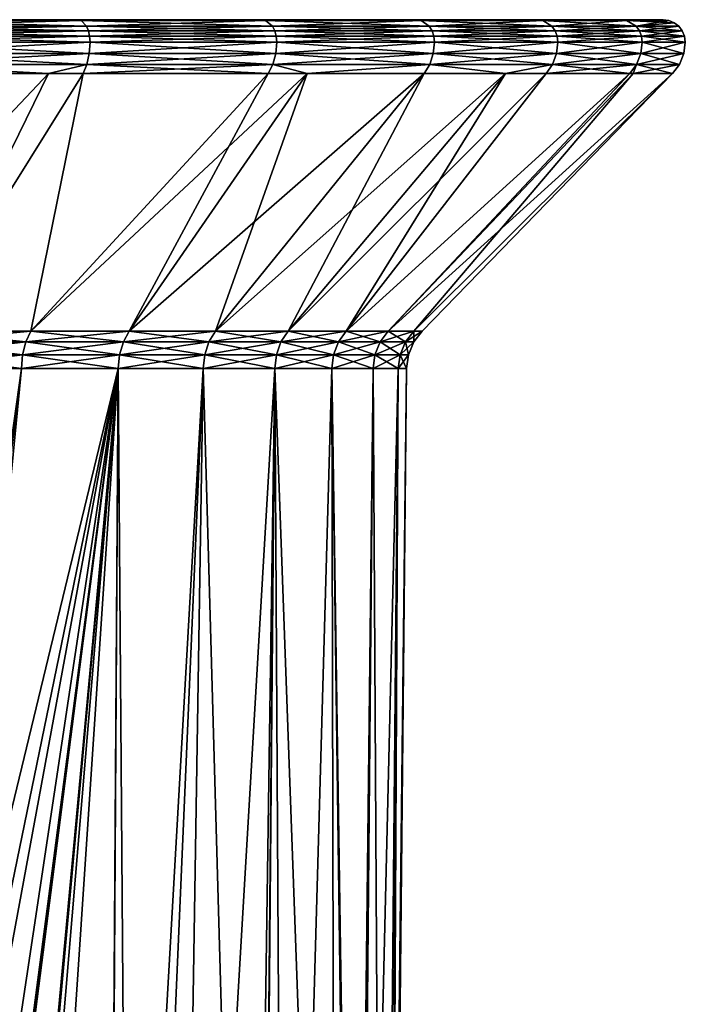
# Model space of a CAD drawing. Extents: x -0.024 to 0.115, y -0.127 to 0.121.
# Tile 256 of 256: x 0.1 to 0.115, y 0.099 to 0.121. Entities that reach past the tile are written whole.
import ezdxf

# ---------------------------------------------------------------- set-up
doc = ezdxf.new("R2010")
doc.units = 0
doc.layers.add('mesh', color=7, linetype='CONTINUOUS')

msp = doc.modelspace()

# ---------------------------------------------------------------- meshes
at = {"layer": 'mesh'}
mesh = msp.add_polyface(dxfattribs=at)
corners = [(0.096796, 0.1208, 0.001798), (0.09679, 0.120929, 0.001814), (0.091765, 0.1208, 0.000366), (0.101469, 0.120929, 0.004144), (0.096796, 0.1208, 0.054658), (0.091762, 0.120929, 0.056073), (0.09679, 0.120929, 0.054642), (0.091765, 0.1208, 0.056089), (0.101443, 0.12105, 0.004186), (0.096771, 0.12105, 0.00186), (0.091753, 0.12105, 0.056024), (0.096771, 0.12105, 0.054595), (0.096662, 0.121283, 0.002143), (0.101215, 0.1213, 0.004554), (0.096615, 0.1213, 0.002264), (0.101283, 0.121283, 0.004444), (0.096662, 0.121283, 0.054312), (0.096615, 0.1213, 0.054192), (0.101283, 0.121283, 0.052011), (0.091673, 0.1213, 0.055598), (0.096748, 0.120302, 0.001922), (0.096691, 0.120095, 0.002069), (0.100554, 0.120095, 0.003992), (0.093786, 0.120095, 0.001242), (0.096748, 0.120302, 0.054534), (0.096691, 0.120095, 0.054387), (0.093786, 0.120095, 0.055214), (0.100554, 0.120095, 0.052464), (0.10146, 0.120542, 0.004158), (0.096783, 0.120542, 0.001829), (0.091759, 0.120542, 0.056056), (0.096783, 0.120542, 0.054626), (0.091759, 0.120542, 0.0004), (0.101478, 0.1208, 0.004129), (0.095107, 0.114346, 0.048871), (0.09234, 0.114346, 0.049811), (0.095107, 0.114346, 0.007585), (0.097729, 0.114346, 0.008877), (0.086557, 0.1213, 0.028228), (0.101215, 0.1213, 0.051901), (0.101401, 0.121153, 0.004254), (0.096743, 0.121153, 0.001934), (0.091738, 0.121153, 0.055945), (0.096743, 0.121153, 0.054521), (0.101401, 0.121153, 0.052202), (0.091697, 0.121283, 0.055725), (0.105402, 0.121283, 0.007555), (0.108777, 0.1213, 0.011448), (0.105402, 0.121283, 0.048901)]
mesh.append_faces([[corners[k] for k in face] for face in [(0, 1, 2, 2), (0, 3, 1, 1), (4, 5, 6, 6), (7, 5, 4, 4), (1, 8, 9, 9), (6, 10, 11, 11), (5, 10, 6, 6), (12, 13, 14, 14), (15, 13, 12, 12), (16, 17, 18, 18), (16, 19, 17, 17), (20, 21, 22, 22), (23, 21, 20, 20), (24, 25, 26, 26), (27, 25, 24, 24), (20, 28, 29, 29), (24, 30, 31, 31), (29, 0, 32, 32), (29, 33, 0, 0), (31, 7, 4, 4), (30, 7, 31, 31), (34, 25, 27, 27), (35, 26, 25, 25), (36, 21, 23, 23), (37, 21, 36, 36), (37, 22, 21, 21), (38, 14, 13, 13), (38, 39, 17, 17), (9, 40, 41, 41), (11, 42, 43, 43), (41, 15, 12, 12), (40, 15, 41, 41), (43, 16, 44, 44), (43, 45, 16, 16), (46, 47, 38, 38), (48, 39, 38, 38)]])
mesh = msp.add_polyface(dxfattribs=at)
corners = [(0.101478, 0.1208, 0.004129), (0.101469, 0.120929, 0.004144), (0.096796, 0.1208, 0.001798), (0.10564, 0.120929, 0.007294), (0.101478, 0.1208, 0.052327), (0.09679, 0.120929, 0.054642), (0.101469, 0.120929, 0.052312), (0.096796, 0.1208, 0.054658), (0.101443, 0.12105, 0.004186), (0.09679, 0.120929, 0.001814), (0.105607, 0.12105, 0.007331), (0.096771, 0.12105, 0.054595), (0.101443, 0.12105, 0.05227), (0.101283, 0.121283, 0.052011), (0.096615, 0.1213, 0.054192), (0.101215, 0.1213, 0.051901), (0.096748, 0.120302, 0.054534), (0.101408, 0.120302, 0.052214), (0.100554, 0.120095, 0.052464), (0.101325, 0.120095, 0.05208), (0.105456, 0.120095, 0.04896), (0.101408, 0.120302, 0.004242), (0.100554, 0.120095, 0.003992), (0.101325, 0.120095, 0.004376), (0.096748, 0.120302, 0.001922), (0.10146, 0.120542, 0.004158), (0.105629, 0.120542, 0.007306), (0.096783, 0.120542, 0.054626), (0.10146, 0.120542, 0.052298), (0.096783, 0.120542, 0.001829), (0.105652, 0.1208, 0.007281), (0.100159, 0.114346, 0.010501), (0.105456, 0.120095, 0.007496), (0.097729, 0.114346, 0.047579), (0.097729, 0.114346, 0.008877), (0.113338, 0.1213, 0.020608), (0.114282, 0.1213, 0.025659), (0.086557, 0.1213, 0.028228), (0.113338, 0.1213, 0.035848), (0.111482, 0.1213, 0.040639), (0.101401, 0.121153, 0.004254), (0.096771, 0.12105, 0.00186), (0.105553, 0.121153, 0.00739), (0.096743, 0.121153, 0.054521), (0.101401, 0.121153, 0.052202), (0.105402, 0.121283, 0.007555), (0.101283, 0.121283, 0.004444), (0.096662, 0.121283, 0.054312), (0.101215, 0.1213, 0.004554), (0.108777, 0.1213, 0.045008), (0.105402, 0.121283, 0.048901)]
mesh.append_faces([[corners[k] for k in face] for face in [(0, 1, 2, 2), (0, 3, 1, 1), (4, 5, 6, 6), (7, 5, 4, 4), (1, 8, 9, 9), (1, 10, 8, 8), (6, 11, 12, 12), (5, 11, 6, 6), (13, 14, 15, 15), (16, 17, 18, 18), (17, 19, 18, 18), (17, 20, 19, 19), (21, 22, 23, 23), (24, 22, 21, 21), (21, 25, 24, 24), (21, 26, 25, 25), (17, 27, 28, 28), (16, 27, 17, 17), (25, 0, 29, 29), (25, 30, 0, 0), (28, 7, 4, 4), (27, 7, 28, 28), (31, 32, 23, 23), (33, 18, 19, 19), (23, 22, 34, 34), (35, 36, 37, 37), (38, 39, 37, 37), (8, 40, 41, 41), (8, 42, 40, 40), (12, 43, 44, 44), (11, 43, 12, 12), (40, 45, 46, 46), (44, 47, 13, 13), (46, 45, 48, 48), (37, 48, 45, 45), (37, 49, 50, 50)]])
mesh = msp.add_polyface(dxfattribs=at)
corners = [(0.105652, 0.1208, 0.007281), (0.10564, 0.120929, 0.007294), (0.101478, 0.1208, 0.004129), (0.109162, 0.120929, 0.011157), (0.105652, 0.1208, 0.049174), (0.101469, 0.120929, 0.052312), (0.10564, 0.120929, 0.049162), (0.101478, 0.1208, 0.052327), (0.105607, 0.12105, 0.007331), (0.101469, 0.120929, 0.004144), (0.109122, 0.12105, 0.011187), (0.101443, 0.12105, 0.05227), (0.105607, 0.12105, 0.049125), (0.105562, 0.120302, 0.00738), (0.109149, 0.120542, 0.011167), (0.105629, 0.120542, 0.007306), (0.105562, 0.120302, 0.049076), (0.105629, 0.120542, 0.049149), (0.10907, 0.120302, 0.045229), (0.10146, 0.120542, 0.052298), (0.101408, 0.120302, 0.052214), (0.10146, 0.120542, 0.004158), (0.109176, 0.1208, 0.011147), (0.086557, 0.1213, 0.028228), (0.111482, 0.1213, 0.015817), (0.113338, 0.1213, 0.020608), (0.108777, 0.1213, 0.011448), (0.114282, 0.1213, 0.030797), (0.113338, 0.1213, 0.035848), (0.114282, 0.1213, 0.025659), (0.111482, 0.1213, 0.040639), (0.108777, 0.1213, 0.045008), (0.105553, 0.121153, 0.00739), (0.101443, 0.12105, 0.004186), (0.109059, 0.121153, 0.011235), (0.105553, 0.121153, 0.049066), (0.109122, 0.12105, 0.045269), (0.101401, 0.121153, 0.052202), (0.105402, 0.121283, 0.007555), (0.101401, 0.121153, 0.004254), (0.10888, 0.121283, 0.01137), (0.105402, 0.121283, 0.048901), (0.109059, 0.121153, 0.045221), (0.101283, 0.121283, 0.052011), (0.101215, 0.1213, 0.051901)]
mesh.append_faces([[corners[k] for k in face] for face in [(0, 1, 2, 2), (0, 3, 1, 1), (4, 5, 6, 6), (7, 5, 4, 4), (1, 8, 9, 9), (1, 10, 8, 8), (3, 10, 1, 1), (6, 11, 12, 12), (5, 11, 6, 6), (13, 14, 15, 15), (16, 17, 18, 18), (16, 19, 17, 17), (20, 19, 16, 16), (15, 0, 21, 21), (15, 22, 0, 0), (17, 7, 4, 4), (19, 7, 17, 17), (23, 24, 25, 25), (23, 26, 24, 24), (23, 27, 28, 28), (23, 29, 27, 27), (23, 30, 31, 31), (8, 32, 33, 33), (8, 34, 32, 32), (10, 34, 8, 8), (12, 35, 36, 36), (12, 37, 35, 35), (11, 37, 12, 12), (32, 38, 39, 39), (32, 40, 38, 38), (34, 40, 32, 32), (35, 41, 42, 42), (35, 43, 41, 41), (37, 43, 35, 35), (40, 26, 38, 38), (43, 44, 41, 41)]])
mesh = msp.add_polyface(dxfattribs=at)
corners = [(0.109176, 0.1208, 0.011147), (0.109162, 0.120929, 0.011157), (0.105652, 0.1208, 0.007281), (0.111914, 0.120929, 0.015601), (0.111929, 0.1208, 0.015594), (0.109176, 0.1208, 0.045309), (0.109162, 0.120929, 0.045299), (0.111929, 0.1208, 0.040862), (0.10564, 0.120929, 0.049162), (0.105652, 0.1208, 0.049174), (0.111869, 0.12105, 0.015624), (0.109122, 0.12105, 0.011187), (0.109122, 0.12105, 0.045269), (0.111914, 0.120929, 0.040854), (0.105607, 0.12105, 0.049125), (0.10888, 0.121283, 0.01137), (0.111482, 0.1213, 0.015817), (0.108777, 0.1213, 0.011448), (0.111597, 0.121283, 0.015759), (0.111597, 0.121283, 0.040697), (0.108777, 0.1213, 0.045008), (0.111482, 0.1213, 0.040639), (0.10888, 0.121283, 0.045086), (0.10907, 0.120302, 0.011227), (0.111899, 0.120542, 0.015609), (0.109149, 0.120542, 0.011167), (0.11181, 0.120302, 0.040803), (0.109149, 0.120542, 0.045289), (0.111899, 0.120542, 0.040847), (0.10907, 0.120302, 0.045229), (0.105629, 0.120542, 0.049149), (0.105629, 0.120542, 0.007306), (0.111798, 0.121153, 0.015659), (0.109059, 0.121153, 0.011235), (0.111869, 0.12105, 0.040832), (0.109059, 0.121153, 0.045221), (0.111798, 0.121153, 0.040797), (0.105553, 0.121153, 0.049066), (0.105402, 0.121283, 0.048901)]
mesh.append_faces([[corners[k] for k in face] for face in [(0, 1, 2, 2), (0, 3, 1, 1), (4, 3, 0, 0), (5, 6, 7, 7), (5, 8, 6, 6), (9, 8, 5, 5), (1, 10, 11, 11), (3, 10, 1, 1), (6, 12, 13, 13), (6, 14, 12, 12), (8, 14, 6, 6), (15, 16, 17, 17), (18, 16, 15, 15), (19, 20, 21, 21), (22, 20, 19, 19), (23, 24, 25, 25), (26, 27, 28, 28), (29, 27, 26, 26), (29, 30, 27, 27), (25, 0, 31, 31), (25, 4, 0, 0), (24, 4, 25, 25), (27, 5, 28, 28), (27, 9, 5, 5), (30, 9, 27, 27), (11, 32, 33, 33), (10, 32, 11, 11), (34, 35, 36, 36), (12, 35, 34, 34), (12, 37, 35, 35), (33, 18, 15, 15), (32, 18, 33, 33), (36, 22, 19, 19), (35, 22, 36, 36), (35, 38, 22, 22), (22, 38, 20, 20)]])
mesh = msp.add_polyface(dxfattribs=at)
corners = [(0.111929, 0.1208, 0.015594), (0.113802, 0.120929, 0.020476), (0.111914, 0.120929, 0.015601), (0.113819, 0.1208, 0.020471), (0.113819, 0.1208, 0.035985), (0.111914, 0.120929, 0.040854), (0.113802, 0.120929, 0.03598), (0.111929, 0.1208, 0.040862), (0.109162, 0.120929, 0.045299), (0.113754, 0.12105, 0.02049), (0.111869, 0.12105, 0.015624), (0.114713, 0.12105, 0.025619), (0.111869, 0.12105, 0.040832), (0.113754, 0.12105, 0.035966), (0.109122, 0.12105, 0.045269), (0.111597, 0.121283, 0.015759), (0.113338, 0.1213, 0.020608), (0.111482, 0.1213, 0.015817), (0.113462, 0.121283, 0.020573), (0.114282, 0.1213, 0.025659), (0.114411, 0.121283, 0.025647), (0.113462, 0.121283, 0.035883), (0.113338, 0.1213, 0.035848), (0.114411, 0.121283, 0.030809), (0.111482, 0.1213, 0.040639), (0.111597, 0.121283, 0.040697), (0.11181, 0.120302, 0.015653), (0.113786, 0.120542, 0.02048), (0.111899, 0.120542, 0.015609), (0.113691, 0.120302, 0.020508), (0.114746, 0.120542, 0.025616), (0.113691, 0.120302, 0.035948), (0.111899, 0.120542, 0.040847), (0.113786, 0.120542, 0.035975), (0.109176, 0.1208, 0.045309), (0.113678, 0.121153, 0.020511), (0.111798, 0.121153, 0.015659), (0.114634, 0.121153, 0.025626), (0.111798, 0.121153, 0.040797), (0.113678, 0.121153, 0.035945)]
mesh.append_faces([[corners[k] for k in face] for face in [(0, 1, 2, 2), (3, 1, 0, 0), (4, 5, 6, 6), (7, 5, 4, 4), (7, 8, 5, 5), (2, 9, 10, 10), (1, 9, 2, 2), (1, 11, 9, 9), (6, 12, 13, 13), (5, 12, 6, 6), (5, 14, 12, 12), (15, 16, 17, 17), (18, 16, 15, 15), (18, 19, 16, 16), (20, 19, 18, 18), (21, 22, 23, 23), (21, 24, 22, 22), (25, 24, 21, 21), (26, 27, 28, 28), (29, 30, 27, 27), (31, 32, 33, 33), (28, 3, 0, 0), (27, 3, 28, 28), (33, 7, 4, 4), (32, 7, 33, 33), (32, 34, 7, 7), (10, 35, 36, 36), (9, 35, 10, 10), (9, 37, 35, 35), (13, 38, 39, 39), (12, 38, 13, 13), (36, 18, 15, 15), (35, 18, 36, 36), (35, 20, 18, 18), (39, 25, 21, 21), (38, 25, 39, 39)]])
mesh = msp.add_polyface(dxfattribs=at)
corners = [(0.113819, 0.1208, 0.020471), (0.114763, 0.120929, 0.025614), (0.113802, 0.120929, 0.020476), (0.11478, 0.1208, 0.025613), (0.114763, 0.120929, 0.030842), (0.11478, 0.1208, 0.030843), (0.113802, 0.120929, 0.03598), (0.113819, 0.1208, 0.035985), (0.114713, 0.12105, 0.025619), (0.114713, 0.12105, 0.030837), (0.113754, 0.12105, 0.035966), (0.114634, 0.121153, 0.025626), (0.113754, 0.12105, 0.02049), (0.114634, 0.121153, 0.03083), (0.114531, 0.121233, 0.03082), (0.114531, 0.121233, 0.025636), (0.114411, 0.121283, 0.030809), (0.114411, 0.121283, 0.025647), (0.113462, 0.121283, 0.035883), (0.114282, 0.1213, 0.030797), (0.114282, 0.1213, 0.025659), (0.113338, 0.1213, 0.035848), (0.114648, 0.120302, 0.025625), (0.114746, 0.120542, 0.03084), (0.114746, 0.120542, 0.025616), (0.114648, 0.120302, 0.030831), (0.113786, 0.120542, 0.035975), (0.113786, 0.120542, 0.02048), (0.113678, 0.121153, 0.035945), (0.113678, 0.121153, 0.020511)]
mesh.append_faces([[corners[k] for k in face] for face in [(0, 1, 2, 2), (3, 1, 0, 0), (3, 4, 1, 1), (5, 4, 3, 3), (5, 6, 4, 4), (7, 6, 5, 5), (1, 8, 2, 2), (1, 9, 8, 8), (4, 9, 1, 1), (4, 10, 9, 9), (6, 10, 4, 4), (8, 11, 12, 12), (8, 13, 11, 11), (9, 13, 8, 8), (11, 14, 15, 15), (13, 14, 11, 11), (15, 16, 17, 17), (14, 16, 15, 15), (14, 18, 16, 16), (17, 19, 20, 20), (16, 19, 17, 17), (16, 21, 19, 19), (22, 23, 24, 24), (25, 26, 23, 23), (27, 3, 0, 0), (24, 3, 27, 27), (24, 5, 3, 3), (23, 5, 24, 24), (23, 7, 5, 5), (26, 7, 23, 23), (9, 28, 13, 13), (10, 28, 9, 9), (11, 15, 29, 29), (13, 28, 14, 14), (15, 17, 29, 29), (28, 18, 14, 14)]])
mesh = msp.add_polyface(dxfattribs=at)
corners = [(0.105562, 0.120302, 0.049076), (0.105456, 0.120095, 0.04896), (0.101408, 0.120302, 0.052214), (0.106327, 0.120095, 0.048004), (0.10907, 0.120302, 0.045229), (0.108944, 0.120095, 0.045134), (0.110761, 0.120095, 0.042199), (0.10907, 0.120302, 0.011227), (0.105562, 0.120302, 0.00738), (0.106327, 0.120095, 0.008452), (0.108944, 0.120095, 0.011322), (0.110761, 0.120095, 0.014257), (0.105456, 0.120095, 0.007496), (0.101325, 0.120095, 0.004376), (0.101408, 0.120302, 0.004242), (0.105629, 0.120542, 0.007306), (0.109149, 0.120542, 0.011167), (0.108713, 0.114101, 0.028228), (0.108901, 0.114346, 0.028228), (0.10871, 0.114346, 0.025311), (0.108524, 0.114101, 0.03112), (0.10871, 0.114346, 0.031144), (0.107958, 0.114101, 0.033963), (0.10814, 0.114346, 0.034011), (0.107027, 0.114101, 0.036707), (0.1072, 0.114346, 0.036779), (0.105745, 0.114101, 0.039306), (0.105907, 0.114346, 0.0394), (0.104135, 0.114101, 0.041716), (0.104284, 0.114346, 0.04183), (0.102224, 0.114101, 0.043895), (0.102356, 0.114346, 0.044028), (0.102356, 0.114346, 0.012428), (0.104284, 0.114346, 0.014626), (0.105907, 0.114346, 0.017056), (0.1072, 0.114346, 0.019677), (0.10814, 0.114346, 0.022445), (0.113539, 0.120095, 0.020551), (0.113618, 0.120095, 0.020974), (0.113539, 0.120095, 0.035905), (0.111669, 0.120095, 0.040732), (0.100159, 0.114346, 0.045955), (0.101325, 0.120095, 0.05208)]
mesh.append_faces([[corners[k] for k in face] for face in [(0, 1, 2, 2), (0, 3, 1, 1), (4, 3, 0, 0), (4, 5, 3, 3), (6, 5, 4, 4), (7, 8, 9, 9), (7, 10, 11, 11), (9, 10, 7, 7), (8, 12, 9, 9), (8, 13, 12, 12), (14, 13, 8, 8), (8, 15, 14, 14), (7, 16, 8, 8), (17, 18, 19, 19), (20, 21, 18, 18), (22, 23, 21, 21), (24, 25, 23, 23), (26, 27, 25, 25), (28, 29, 27, 27), (30, 31, 29, 29), (32, 9, 12, 12), (33, 9, 32, 32), (33, 10, 9, 9), (34, 10, 33, 33), (34, 11, 10, 10), (35, 11, 34, 34), (36, 37, 35, 35), (19, 38, 36, 36), (25, 39, 23, 23), (27, 40, 25, 25), (29, 6, 27, 27), (29, 5, 6, 6), (31, 5, 29, 29), (31, 3, 5, 5), (41, 1, 3, 3), (41, 42, 1, 1)]])
mesh = msp.add_polyface(dxfattribs=at)
corners = [(0.10907, 0.120302, 0.045229), (0.11181, 0.120302, 0.040803), (0.110761, 0.120095, 0.042199), (0.111669, 0.120095, 0.040732), (0.113539, 0.120095, 0.035905), (0.113691, 0.120302, 0.035948), (0.113618, 0.120095, 0.035482), (0.114648, 0.120302, 0.030831), (0.114491, 0.120095, 0.030816), (0.114491, 0.120095, 0.028228), (0.114648, 0.120302, 0.025625), (0.114491, 0.120095, 0.025639), (0.113691, 0.120302, 0.020508), (0.113618, 0.120095, 0.020974), (0.113539, 0.120095, 0.020551), (0.111669, 0.120095, 0.015723), (0.11181, 0.120302, 0.015653), (0.110761, 0.120095, 0.014257), (0.10907, 0.120302, 0.011227), (0.111899, 0.120542, 0.015609), (0.113786, 0.120542, 0.02048), (0.114746, 0.120542, 0.025616), (0.114746, 0.120542, 0.03084), (0.113786, 0.120542, 0.035975), (0.111899, 0.120542, 0.040847), (0.1072, 0.114346, 0.019677), (0.10814, 0.114346, 0.022445), (0.10871, 0.114346, 0.025311), (0.108901, 0.114346, 0.028228), (0.10871, 0.114346, 0.031144), (0.10814, 0.114346, 0.034011), (0.1072, 0.114346, 0.036779), (0.105907, 0.114346, 0.0394)]
mesh.append_faces([[corners[k] for k in face] for face in [(0, 1, 2, 2), (1, 3, 2, 2), (1, 4, 3, 3), (5, 4, 1, 1), (5, 6, 4, 4), (7, 6, 5, 5), (7, 8, 6, 6), (7, 9, 8, 8), (10, 9, 7, 7), (10, 11, 9, 9), (12, 11, 10, 10), (12, 13, 11, 11), (12, 14, 13, 13), (12, 15, 14, 14), (16, 15, 12, 12), (16, 17, 15, 15), (18, 17, 16, 16), (16, 19, 18, 18), (12, 20, 16, 16), (10, 21, 12, 12), (7, 22, 10, 10), (5, 23, 7, 7), (1, 24, 5, 5), (25, 15, 17, 17), (25, 14, 15, 15), (26, 13, 14, 14), (27, 11, 13, 13), (28, 11, 27, 27), (28, 9, 11, 11), (29, 9, 28, 28), (29, 8, 9, 9), (30, 8, 29, 29), (30, 6, 8, 8), (30, 4, 6, 6), (31, 3, 4, 4), (32, 2, 3, 3)]])
mesh = msp.add_polyface(dxfattribs=at)
corners = [(0.097635, 0.114101, 0.00904), (0.097729, 0.114346, 0.008877), (0.095107, 0.114346, 0.007585), (0.100045, 0.114101, 0.01065), (0.100159, 0.114346, 0.010501), (0.102224, 0.114101, 0.012561), (0.102356, 0.114346, 0.012428), (0.104135, 0.114101, 0.01474), (0.100045, 0.114101, 0.045806), (0.102356, 0.114346, 0.044028), (0.102224, 0.114101, 0.043895), (0.100159, 0.114346, 0.045955), (0.097635, 0.114101, 0.047416), (0.097729, 0.114346, 0.047579), (0.095036, 0.114101, 0.048698), (0.095107, 0.114346, 0.048871), (0.097576, 0.113817, 0.009142), (0.095036, 0.114101, 0.007758), (0.099973, 0.113817, 0.010744), (0.10214, 0.113817, 0.012645), (0.104041, 0.113817, 0.014812), (0.099973, 0.113817, 0.045712), (0.10214, 0.113817, 0.043811), (0.097576, 0.113817, 0.047313), (0.09499, 0.113817, 0.048588), (0.099947, 0.113511, 0.010778), (0.10211, 0.113511, 0.012675), (0.104007, 0.113511, 0.014838), (0.10211, 0.113511, 0.043781), (0.104041, 0.113817, 0.041644), (0.099947, 0.113511, 0.045678), (0.097555, 0.113511, 0.047277), (0.094974, 0.113511, 0.048549), (0.101325, 0.120095, 0.004376), (0.105456, 0.120095, 0.007496), (0.106327, 0.120095, 0.048004), (0.101325, 0.120095, 0.05208), (0.100554, 0.120095, 0.052464)]
mesh.append_faces([[corners[k] for k in face] for face in [(0, 1, 2, 2), (3, 1, 0, 0), (3, 4, 1, 1), (5, 4, 3, 3), (5, 6, 4, 4), (7, 6, 5, 5), (8, 9, 10, 10), (8, 11, 9, 9), (12, 11, 8, 8), (12, 13, 11, 11), (14, 13, 12, 12), (14, 15, 13, 13), (16, 0, 17, 17), (18, 0, 16, 16), (18, 3, 0, 0), (19, 3, 18, 18), (19, 5, 3, 3), (20, 5, 19, 19), (21, 10, 22, 22), (21, 8, 10, 10), (23, 8, 21, 21), (23, 12, 8, 8), (24, 12, 23, 23), (24, 14, 12, 12), (25, 18, 16, 16), (26, 19, 18, 18), (27, 20, 19, 19), (28, 22, 29, 29), (30, 21, 22, 22), (31, 23, 21, 21), (32, 24, 23, 23), (4, 33, 1, 1), (6, 34, 4, 4), (11, 35, 9, 9), (13, 36, 11, 11), (15, 37, 13, 13)]])
mesh = msp.add_polyface(dxfattribs=at)
corners = [(0.104135, 0.114101, 0.01474), (0.104284, 0.114346, 0.014626), (0.102356, 0.114346, 0.012428), (0.105745, 0.114101, 0.01715), (0.105907, 0.114346, 0.017056), (0.107027, 0.114101, 0.019749), (0.1072, 0.114346, 0.019677), (0.107958, 0.114101, 0.022493), (0.10814, 0.114346, 0.022445), (0.108524, 0.114101, 0.025336), (0.10871, 0.114346, 0.025311), (0.108713, 0.114101, 0.028228), (0.108524, 0.114101, 0.03112), (0.108901, 0.114346, 0.028228), (0.107958, 0.114101, 0.033963), (0.10871, 0.114346, 0.031144), (0.107027, 0.114101, 0.036707), (0.10814, 0.114346, 0.034011), (0.105745, 0.114101, 0.039306), (0.1072, 0.114346, 0.036779), (0.104135, 0.114101, 0.041716), (0.105907, 0.114346, 0.0394), (0.102224, 0.114101, 0.043895), (0.104284, 0.114346, 0.04183), (0.104041, 0.113817, 0.014812), (0.102224, 0.114101, 0.012561), (0.105642, 0.113817, 0.017209), (0.106917, 0.113817, 0.019794), (0.107844, 0.113817, 0.022524), (0.108406, 0.113817, 0.025351), (0.108595, 0.113817, 0.028228), (0.108406, 0.113817, 0.031104), (0.107844, 0.113817, 0.033932), (0.106917, 0.113817, 0.036662), (0.105642, 0.113817, 0.039247), (0.104041, 0.113817, 0.041644), (0.10214, 0.113817, 0.043811)]
mesh.append_faces([[corners[k] for k in face] for face in [(0, 1, 2, 2), (3, 1, 0, 0), (3, 4, 1, 1), (5, 4, 3, 3), (5, 6, 4, 4), (7, 6, 5, 5), (7, 8, 6, 6), (9, 8, 7, 7), (9, 10, 8, 8), (11, 10, 9, 9), (12, 13, 11, 11), (14, 15, 12, 12), (16, 17, 14, 14), (18, 19, 16, 16), (20, 21, 18, 18), (22, 23, 20, 20), (24, 0, 25, 25), (26, 3, 0, 0), (27, 5, 3, 3), (28, 7, 5, 5), (29, 7, 28, 28), (29, 9, 7, 7), (30, 9, 29, 29), (30, 11, 9, 9), (31, 11, 30, 30), (31, 12, 11, 11), (32, 12, 31, 31), (32, 14, 12, 12), (33, 14, 32, 32), (33, 16, 14, 14), (34, 16, 33, 33), (34, 18, 16, 16), (35, 18, 34, 34), (35, 20, 18, 18), (36, 20, 35, 35), (36, 22, 20, 20)]])
mesh = msp.add_polyface(dxfattribs=at)
corners = [(0.104007, 0.113511, 0.014838), (0.105062, 0.07614, 0.016953), (0.105606, 0.113511, 0.01723), (0.10211, 0.113511, 0.012675), (0.102388, 0.07614, 0.013431), (0.106878, 0.113511, 0.036645), (0.105826, 0.07614, 0.03814), (0.105606, 0.113511, 0.039226), (0.107803, 0.113511, 0.033921), (0.107438, 0.07614, 0.034021), (0.108364, 0.113511, 0.031099), (0.107469, 0.07614, 0.033833), (0.108552, 0.113511, 0.028228), (0.108179, 0.07614, 0.029661), (0.108364, 0.113511, 0.025357), (0.108127, 0.07614, 0.028232), (0.107803, 0.113511, 0.022535), (0.108019, 0.07614, 0.025241), (0.106878, 0.113511, 0.019811), (0.107383, 0.07614, 0.022645), (0.106966, 0.07614, 0.020945), (0.103413, 0.07614, 0.041846), (0.104007, 0.113511, 0.041618), (0.105642, 0.113817, 0.017209), (0.104135, 0.114101, 0.01474), (0.104041, 0.113817, 0.014812), (0.106917, 0.113817, 0.019794), (0.105745, 0.114101, 0.01715), (0.107844, 0.113817, 0.022524), (0.107027, 0.114101, 0.019749), (0.108406, 0.113817, 0.025351), (0.108595, 0.113817, 0.028228), (0.108406, 0.113817, 0.031104), (0.107844, 0.113817, 0.033932), (0.106917, 0.113817, 0.036662), (0.105642, 0.113817, 0.039247), (0.104041, 0.113817, 0.041644), (0.10211, 0.113511, 0.043781)]
mesh.append_faces([[corners[k] for k in face] for face in [(0, 1, 2, 2), (3, 4, 0, 0), (5, 6, 7, 7), (8, 9, 5, 5), (10, 11, 8, 8), (12, 13, 10, 10), (14, 15, 12, 12), (16, 17, 14, 14), (18, 19, 16, 16), (2, 20, 18, 18), (7, 21, 22, 22), (23, 24, 25, 25), (26, 27, 23, 23), (28, 29, 26, 26), (2, 25, 0, 0), (2, 23, 25, 25), (18, 23, 2, 2), (18, 26, 23, 23), (16, 26, 18, 18), (16, 28, 26, 26), (14, 28, 16, 16), (14, 30, 28, 28), (12, 30, 14, 14), (12, 31, 30, 30), (10, 31, 12, 12), (10, 32, 31, 31), (8, 32, 10, 10), (8, 33, 32, 32), (5, 33, 8, 8), (5, 34, 33, 33), (7, 34, 5, 5), (7, 35, 34, 34), (22, 35, 7, 7), (22, 36, 35, 35), (37, 36, 22, 22)]])
mesh = msp.add_polyface(dxfattribs=at)
corners = [(0.092204, 0.098829, 0.04931), (0.093842, 0.098126, 0.048822), (0.091532, 0.098869, 0.049504), (0.093901, 0.098271, 0.0488), (0.091475, 0.098688, 0.049459), (0.093669, 0.097803, 0.048734), (0.091323, 0.098318, 0.049226), (0.091414, 0.098522, 0.049379), (0.093758, 0.097958, 0.048795), (0.094974, 0.113511, 0.007907), (0.09278, 0.093064, 0.007317), (0.097555, 0.113511, 0.009179), (0.09225, 0.113511, 0.006982), (0.092196, 0.093253, 0.007186), (0.100197, 0.090833, 0.045231), (0.100071, 0.091223, 0.045332), (0.10211, 0.113511, 0.043781), (0.097555, 0.113511, 0.047277), (0.097466, 0.095876, 0.047125), (0.096615, 0.096734, 0.047624), (0.099947, 0.113511, 0.045678), (0.094974, 0.113511, 0.048549), (0.09225, 0.113511, 0.049474), (0.094195, 0.098175, 0.048712), (0.09226, 0.113817, 0.006941), (0.09499, 0.113817, 0.007867), (0.099947, 0.113511, 0.010778), (0.097576, 0.113817, 0.009142), (0.10211, 0.113511, 0.012675), (0.099973, 0.113817, 0.010744), (0.104007, 0.113511, 0.014838), (0.10214, 0.113817, 0.012645), (0.10214, 0.113817, 0.043811), (0.099973, 0.113817, 0.045712), (0.097576, 0.113817, 0.047313), (0.09499, 0.113817, 0.048588), (0.095334, 0.091467, 0.00827), (0.095923, 0.090733, 0.008559), (0.091672, 0.093351, 0.007028), (0.097546, 0.088844, 0.009435), (0.098598, 0.086879, 0.010099), (0.099478, 0.093059, 0.045807), (0.099094, 0.093501, 0.046071), (0.095952, 0.096999, 0.047939), (0.097737, 0.095454, 0.04697), (0.098301, 0.095036, 0.046635), (0.104007, 0.113511, 0.041618), (0.101875, 0.07614, 0.043547)]
mesh.append_faces([[corners[k] for k in face] for face in [(0, 1, 2, 2), (0, 3, 1, 1), (4, 2, 1, 1), (5, 6, 7, 7), (7, 4, 8, 8), (9, 10, 11, 11), (12, 13, 9, 9), (14, 15, 16, 16), (17, 18, 19, 19), (20, 18, 17, 17), (21, 0, 22, 22), (21, 3, 0, 0), (17, 3, 21, 21), (17, 23, 3, 3), (9, 24, 12, 12), (11, 25, 9, 9), (26, 27, 11, 11), (28, 29, 26, 26), (30, 31, 28, 28), (20, 32, 16, 16), (17, 33, 20, 20), (21, 34, 17, 17), (22, 35, 21, 21), (36, 37, 11, 11), (12, 38, 13, 13), (39, 40, 28, 28), (39, 26, 11, 11), (28, 26, 39, 39), (16, 41, 42, 42), (17, 19, 43, 43), (20, 44, 18, 18), (16, 44, 20, 20), (16, 45, 44, 44), (42, 45, 16, 16), (43, 23, 17, 17), (46, 47, 16, 16)]])
mesh = msp.add_polyface(dxfattribs=at)
corners = [(0.099648, 0.091094, 0.0455), (0.098806, 0.09293, 0.046009), (0.098797, 0.093331, 0.046135), (0.099385, 0.091226, 0.045575), (0.09945, 0.091037, 0.045527), (0.097472, 0.09522, 0.046984), (0.097972, 0.094248, 0.046553), (0.097655, 0.094747, 0.046759), (0.098613, 0.093235, 0.046135), (0.099566, 0.090695, 0.04544), (0.099814, 0.08865, 0.045228), (0.09895, 0.093413, 0.046117), (0.099966, 0.091189, 0.045399), (0.099812, 0.09114, 0.045464), (0.100197, 0.090833, 0.045231), (0.100452, 0.088676, 0.044999), (0.100071, 0.091223, 0.045332), (0.097609, 0.095333, 0.046992), (0.094109, 0.091234, 0.045544), (0.095325, 0.090168, 0.045358), (0.10211, 0.113511, 0.043781), (0.099478, 0.093059, 0.045807), (0.105062, 0.07614, 0.016953), (0.105281, 0.07614, 0.017413), (0.105606, 0.113511, 0.01723), (0.105826, 0.07614, 0.03814), (0.105255, 0.07614, 0.039018), (0.105606, 0.113511, 0.039226), (0.099981, 0.088655, 0.045209), (0.097737, 0.095454, 0.04697), (0.098301, 0.095036, 0.046635), (0.099094, 0.093501, 0.046071), (0.100151, 0.088661, 0.045163), (0.10211, 0.113511, 0.012675), (0.098585, 0.086519, 0.010108), (0.099362, 0.084023, 0.010662), (0.098598, 0.086879, 0.010099), (0.10186, 0.07614, 0.012926), (0.101875, 0.07614, 0.043547)]
mesh.append_faces([[corners[k] for k in face] for face in [(0, 1, 2, 2), (0, 3, 1, 1), (4, 3, 0, 0), (5, 6, 7, 7), (2, 6, 5, 5), (2, 8, 6, 6), (1, 8, 2, 2), (0, 9, 4, 4), (0, 10, 9, 9), (11, 12, 13, 13), (12, 14, 15, 15), (12, 16, 14, 14), (2, 13, 0, 0), (2, 11, 13, 13), (5, 11, 2, 2), (5, 17, 11, 11), (3, 18, 1, 1), (4, 19, 3, 3), (19, 9, 10, 10), (20, 16, 21, 21), (22, 23, 24, 24), (20, 15, 14, 14), (25, 26, 27, 27), (28, 10, 0, 0), (29, 30, 31, 31), (11, 31, 12, 12), (17, 31, 11, 11), (17, 29, 31, 31), (31, 16, 12, 12), (31, 21, 16, 16), (12, 32, 13, 13), (0, 13, 28, 28), (33, 34, 35, 35), (33, 36, 34, 34), (35, 37, 33, 33), (20, 38, 15, 15)]])
mesh = msp.add_polyface(dxfattribs=at)
corners = [(0.099326, 0.080276, 0.221768), (0.099341, 0.081772, 0.223898), (0.099047, 0.08333, 0.224984), (0.099137, 0.080437, 0.220523), (0.099154, 0.081499, 0.221326), (0.099164, 0.081363, 0.221187), (0.099023, 0.083402, 0.224464), (0.099383, 0.080447, 0.222485), (0.099274, 0.080307, 0.221521), (0.099227, 0.080338, 0.221272), (0.100136, 0.076992, 0.044821), (0.098876, 0.082873, 0.045026), (0.099814, 0.08865, 0.045228), (0.104007, 0.113511, 0.014838), (0.102388, 0.07614, 0.013431), (0.105062, 0.07614, 0.016953), (0.10211, 0.113511, 0.012675), (0.10186, 0.07614, 0.012926), (0.106878, 0.113511, 0.036645), (0.107438, 0.07614, 0.034021), (0.105826, 0.07614, 0.03814), (0.107803, 0.113511, 0.033921), (0.107469, 0.07614, 0.033833), (0.108364, 0.113511, 0.031099), (0.108179, 0.07614, 0.029661), (0.108552, 0.113511, 0.028228), (0.108127, 0.07614, 0.028232), (0.108364, 0.113511, 0.025357), (0.108019, 0.07614, 0.025241), (0.107803, 0.113511, 0.022535), (0.107383, 0.07614, 0.022645), (0.106878, 0.113511, 0.019811), (0.106966, 0.07614, 0.020945), (0.105606, 0.113511, 0.01723), (0.105281, 0.07614, 0.017413), (0.105606, 0.113511, 0.039226), (0.105255, 0.07614, 0.039018), (0.103413, 0.07614, 0.041846), (0.100368, 0.077727, 0.226381), (0.099206, 0.082498, 0.224672), (0.099273, 0.082239, 0.224396), (0.099081, 0.083978, 0.01052), (0.099262, 0.081395, 0.010686), (0.099375, 0.081393, 0.010723), (0.099362, 0.084023, 0.010662), (0.099547, 0.081391, 0.010827), (0.099228, 0.084007, 0.010579), (0.099149, 0.081397, 0.010648), (0.100309, 0.076998, 0.0448), (0.099981, 0.088655, 0.045209), (0.100308, 0.088668, 0.045092), (0.100452, 0.088676, 0.044999), (0.100624, 0.082883, 0.044788), (0.100646, 0.077011, 0.044675), (0.100482, 0.077004, 0.044752), (0.100151, 0.088661, 0.045163), (0.099966, 0.091189, 0.045399), (0.099812, 0.09114, 0.045464), (0.09888, 0.082746, 0.045022), (0.101875, 0.07614, 0.043547), (0.104007, 0.113511, 0.041618)]
mesh.append_faces([[corners[k] for k in face] for face in [(0, 1, 2, 2), (3, 4, 5, 5), (2, 6, 0, 0), (0, 7, 1, 1), (8, 6, 9, 9), (8, 0, 6, 6), (10, 11, 12, 12), (13, 14, 15, 15), (16, 17, 14, 14), (18, 19, 20, 20), (21, 22, 19, 19), (23, 24, 22, 22), (25, 26, 24, 24), (27, 28, 26, 26), (29, 30, 28, 28), (31, 32, 30, 30), (33, 34, 32, 32), (35, 36, 37, 37), (38, 39, 40, 40), (2, 1, 40, 40), (41, 42, 43, 43), (44, 43, 45, 45), (44, 46, 43, 43), (43, 46, 41, 41), (47, 42, 41, 41), (48, 12, 49, 49), (50, 51, 52, 52), (53, 50, 52, 52), (54, 55, 50, 50), (48, 49, 55, 55), (56, 51, 50, 50), (57, 55, 49, 49), (56, 50, 55, 55), (10, 58, 11, 11), (59, 52, 51, 51), (60, 37, 59, 59)]])

doc.saveas('drawing.dxf')
